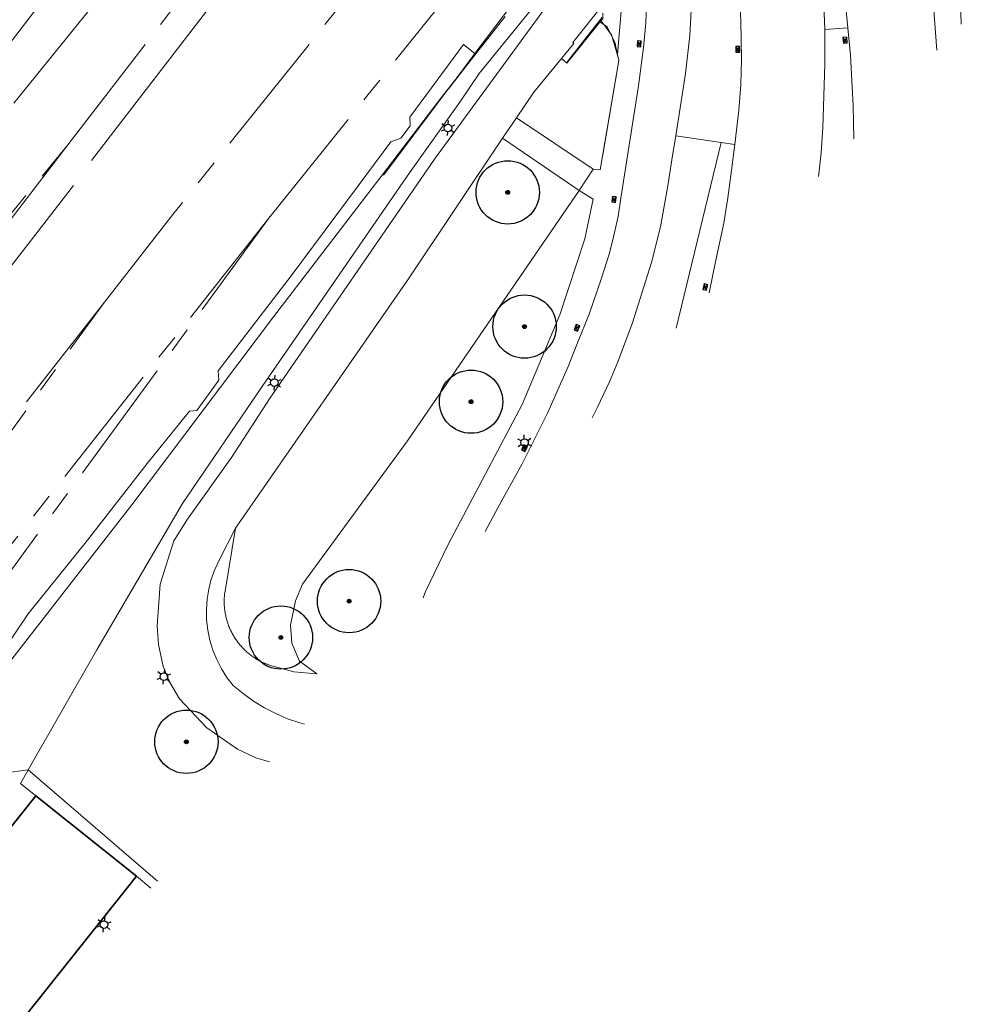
# Model space of a CAD drawing. Header units: metres. Extents: x 92877 to 94117, y 464509 to 465451.
# Tile 93 of 102: x 93494 to 93568, y 465101 to 465179. Entities that reach past the tile are written whole.
import ezdxf

# ---------------------------------------------------------------- set-up
doc = ezdxf.new("R2010")
doc.units = ezdxf.units.M
doc.linetypes.add('AM-AS', pattern=[16, 10, -2, 2, -2])
doc.linetypes.add('IE-TERREINAFSCHEIDING', pattern=[10, 8, -2])
doc.layers.get('0').update_dxf_attribs({"linetype": 'CONTINUOUS'})
for name, color, linetype, lineweight in [('B-WE-AM-AS_SPOOR_RAIL-G', 252, 'AM-AS', 18), ('B-WE-GR-BEPLANTING_CULTUUR-G', 252, 'CONTINUOUS', 18), ('B-WE-GR-BOOM-S', 90, 'CONTINUOUS', 25), ('B-WE-IE-TERREINAFSCHEIDING-G', 252, 'IE-TERREINAFSCHEIDING', 18), ('B-WE-IE-TERREINAFSCHEIDING_KUNSTMATIG_HEKWERK-G', 252, 'IE-TERREINAFSCHEIDING-KUNSTMATIG', 18), ('B-WE-IE-TERREINAFSCHEIDING_KUNSTMATIG_MUUR-G', 252, 'IE-TERREINAFSCHEIDING-KUNSTMATIG-DICHT', 18), ('B-WE-KL-ET_LS_OV_LICHTMAST-S', 252, 'CONTINUOUS', 25), ('B-WE-KW-KUNSTWERK_GELUIDSWERING_SCHERM-G', 252, 'CONTINUOUS', 18), ('B-WE-OG-TOPOGRAFIE_BEBOUWING-GV', 252, 'CONTINUOUS', 35), ('B-WE-RI-HWA_KOLK-S', 252, 'CONTINUOUS', 25), ('B-WE-VH-VERHARDING-GV', 252, 'CONTINUOUS', 18)]:
    doc.layers.add(name, color=color, linetype=linetype, lineweight=lineweight)
doc.linetypes.add('IE-TERREINAFSCHEIDING-KUNSTMATIG', pattern='A,4,[82,NLCS.SHX,S=0.75,R=90,X=0,Y=0],4,-2', length=10)
doc.linetypes.add('IE-TERREINAFSCHEIDING-KUNSTMATIG-DICHT', pattern='A,8,-1,[82,NLCS.SHX,S=0.75,R=90,X=0,Y=0],-1', length=10)

# ---------------------------------------------------------------- blocks, each defined once
blk = doc.blocks.new('Q_LICHTMAST')
for points in [[(-0.26, 0.15), (-0.52, 0.3)], [(0, 0.3), (0, 0.6)], [(0.26, 0.15), (0.52, 0.3)], [(-0.26, -0.15), (-0.52, -0.3)], [(0, -0.3), (0, -0.6)], [(0.26, -0.15), (0.52, -0.3)]]:
    blk.add_lwpolyline(points)
blk.add_circle((0, 0), 0.3)
blk = doc.blocks.new('B-SRI-KOLK_COMBINATIE-SO')
for p, q in [((-1.125, 0), (1.125, 1.5)), ((1.125, 0), (-1.125, 1.5))]:
    blk.add_line(p, q)
at = {"flags": 128}
blk.add_lwpolyline([(-1.125, 0), (1.125, 0), (1.125, 1.5), (-1.125, 1.5)], close=True, dxfattribs=at)
blk = doc.blocks.new('SGR-BOOM_01')
at = {"ltscale": 0.1}
h = blk.add_hatch(color=256, dxfattribs=at)
edge = h.paths.add_edge_path()
edge.add_arc((0, 0), 0.15, 0, 360)
for radius in [2.5, 0.045]:
    blk.add_circle((0, 0), radius)
blk.add_circle((0, 0), 0.15, dxfattribs=at)

msp = doc.modelspace()

# ---------------------------------------------------------------- linework, layer by layer
at = {"layer": 'B-WE-AM-AS_SPOOR_RAIL-G'}
msp.add_line((93513.593, 465163), (93539.082, 465194.755), dxfattribs=at)
at = {"layer": 'B-WE-AM-AS_SPOOR_RAIL-G', "flags": 128}
for points in [[(93493.452, 465172.096), (93500.971, 465181.401), (93521.793, 465207.603), (93530.845, 465218.907)], [(93497.721, 465168.801), (93508.691, 465183.074), (93522.165, 465200.422), (93532.627, 465213.682)], [(93500.603, 465156.379), (93506.01, 465163.298), (93519.985, 465180.745), (93528.175, 465190.675), (93536.768, 465201.539)], [(93413.126, 465068.521), (93442.532, 465103.958), (93467.463, 465132.276), (93497.721, 465168.801)], [(93497.721, 465168.801), (93468.811, 465131.166), (93449.799, 465106.349), (93435.475, 465088.099), (93432.902, 465084.438), (93416.033, 465062.579)], [(93423.389, 465039.532), (93444.235, 465066.71), (93459.7, 465087.38), (93467.588, 465098.44), (93485.754, 465124.947), (93513.593, 465163)], [(93513.593, 465163), (93484.358, 465125.976), (93471.775, 465109.99), (93453.041, 465085.706), (93424.121, 465048.079)], [(93424.121, 465048.079), (93451.622, 465086.724), (93460.074, 465099.082), (93470.071, 465114.023), (93472.829, 465117.957), (93500.603, 465156.379)], [(93500.603, 465156.379), (93471.416, 465118.983), (93464.623, 465110.405), (93447.366, 465088.069), (93429.935, 465065.408)]]:
    msp.add_lwpolyline(points, dxfattribs=at)
at = {"layer": 'B-WE-GR-BEPLANTING_CULTUUR-G'}
for p, q in [((93539.838, 465178.602), (93539.78, 465178.68)), ((93540.081, 465178.278), (93539.838, 465178.602)), ((93540.574, 465177.618), (93540.081, 465178.278)), ((93541.142, 465175.886), (93540.714, 465177.342)), ((93529.931, 465175.964), (93529.345, 465175.218)), ((93529.345, 465175.218), (93527.987, 465173.492)), ((93527.987, 465173.492), (93527.118, 465172.387)), ((93527.118, 465172.387), (93522.981, 465166.968))]:
    msp.add_line(p, q, dxfattribs=at)
at = {"layer": 'B-WE-GR-BEPLANTING_CULTUUR-G', "flags": 128}
for points in [[(93540.714, 465177.342), (93540.67, 465177.49), (93540.574, 465177.618)], [(93549.331, 465168.987), (93545.785, 465154.32)], [(93510.969, 465138.515), (93510.11, 465133.37), (93510.1, 465133.281), (93510.091, 465133.193), (93510.084, 465133.104), (93510.078, 465133.015), (93510.073, 465132.926), (93510.071, 465132.837), (93510.069, 465132.748), (93510.069, 465132.659), (93510.071, 465132.569), (93510.074, 465132.48), (93510.079, 465132.391), (93510.085, 465132.302), (93510.092, 465132.214), (93510.101, 465132.125), (93510.112, 465132.036), (93510.124, 465131.948), (93510.137, 465131.86), (93510.152, 465131.772), (93510.169, 465131.684), (93510.187, 465131.597), (93510.206, 465131.51), (93510.227, 465131.423), (93510.249, 465131.337), (93510.273, 465131.251), (93510.298, 465131.166), (93510.325, 465131.081), (93510.353, 465130.996), (93510.382, 465130.912), (93510.413, 465130.828), (93510.445, 465130.745), (93510.479, 465130.663), (93510.514, 465130.581), (93510.55, 465130.499), (93510.588, 465130.418), (93510.627, 465130.338), (93510.667, 465130.259), (93510.709, 465130.18), (93510.752, 465130.102), (93510.796, 465130.025), (93510.842, 465129.948), (93510.889, 465129.872), (93510.937, 465129.797), (93510.986, 465129.723), (93511.037, 465129.65), (93511.089, 465129.577), (93511.142, 465129.506), (93511.196, 465129.435), (93511.252, 465129.365), (93511.308, 465129.296), (93511.366, 465129.228), (93511.425, 465129.161), (93511.485, 465129.095), (93511.546, 465129.031), (93511.608, 465128.967), (93511.671, 465128.904), (93511.736, 465128.842), (93511.801, 465128.781), (93511.867, 465128.722), (93511.934, 465128.663), (93512.003, 465128.606), (93512.072, 465128.55), (93512.142, 465128.495), (93512.213, 465128.441), (93512.285, 465128.388), (93512.358, 465128.337), (93512.431, 465128.287), (93512.506, 465128.238), (93512.581, 465128.19), (93512.657, 465128.144), (93512.734, 465128.098), (93512.812, 465128.055), (93512.89, 465128.012), (93512.969, 465127.971), (93513.049, 465127.931), (93513.129, 465127.892), (93513.21, 465127.855), (93513.292, 465127.819), (93513.374, 465127.785), (93513.457, 465127.752), (93513.54, 465127.72), (93515.58, 465127.17), (93517.39, 465126.99), (93516.03, 465127.99), (93515.41, 465129.41), (93515.32, 465130.85), (93515.7, 465132.76), (93516.25, 465134.08), (93524.56, 465145.4), (93538.122, 465165.194)], [(93494.59, 465119.41), (93493.975, 465118.332), (93495.18, 465117.37)]]:
    msp.add_lwpolyline(points, dxfattribs=at)
at = {"layer": 'B-WE-IE-TERREINAFSCHEIDING-G'}
for p, q in [((93539.78, 465178.68), (93537.114, 465175.275)), ((93536.92, 465175.436), (93536.72, 465175.61))]:
    msp.add_line(p, q, dxfattribs=at)
at = {"layer": 'B-WE-IE-TERREINAFSCHEIDING-G', "flags": 128}
for points in [[(93539.882, 465178.88), (93539.913, 465178.838), (93539.78, 465178.68)], [(93537.114, 465175.275), (93537.11, 465175.27), (93536.92, 465175.436)]]:
    msp.add_lwpolyline(points, dxfattribs=at)
at = {"layer": 'B-WE-IE-TERREINAFSCHEIDING_KUNSTMATIG_HEKWERK-G'}
for p, q in [((93529.878, 465176.006), (93534.214, 465181.769)), ((93527.99, 465173.496), (93529.878, 465176.006)), ((93522.662, 465166.413), (93527.987, 465173.492)), ((93527.987, 465173.492), (93527.99, 465173.496)), ((93492.991, 465119.211), (93494.59, 465119.41))]:
    msp.add_line(p, q, dxfattribs=at)
at = {"layer": 'B-WE-IE-TERREINAFSCHEIDING_KUNSTMATIG_HEKWERK-G', "flags": 128}
for points in [[(93526.103, 465201.799), (93518.215, 465191.769), (93499.581, 465167.574)], [(93537.39, 465183.258), (93530.215, 465174.425), (93528.674, 465172.184), (93524.701, 465166.599), (93513.134, 465149.795), (93506.78, 465140.47), (93500, 465128.89), (93494.59, 465119.41)], [(93489.937, 465123.898), (93502.776, 465140.352), (93513.953, 465155.196), (93522.981, 465166.968)], [(93498.164, 465165.58), (93472.605, 465132.606), (93463.545, 465120.69)], [(93494.59, 465119.41), (93504.801, 465110.613)]]:
    msp.add_lwpolyline(points, dxfattribs=at)
at = {"layer": 'B-WE-IE-TERREINAFSCHEIDING_KUNSTMATIG_MUUR-G'}
for p, q in [((93539.772, 465178.481), (93540.081, 465178.278)), ((93540.574, 465177.618), (93540.714, 465177.342)), ((93536.92, 465175.436), (93536.806, 465175.53)), ((93537.114, 465175.275), (93536.92, 465175.436)), ((93541.25, 465175.474), (93539.986, 465168.008)), ((93541.146, 465175.937), (93541.25, 465175.474))]:
    msp.add_line(p, q, dxfattribs=at)
at = {"layer": 'B-WE-IE-TERREINAFSCHEIDING_KUNSTMATIG_MUUR-G', "flags": 128}
for points in [[(93539.996, 465179.191), (93539.973, 465178.769), (93539.838, 465178.602)], [(93539.838, 465178.602), (93537.131, 465175.261), (93537.114, 465175.275)], [(93540.081, 465178.278), (93540.321, 465178.12), (93540.574, 465177.618)], [(93540.714, 465177.342), (93540.924, 465176.925), (93541.146, 465175.937)]]:
    msp.add_lwpolyline(points, dxfattribs=at)
at = {"layer": 'B-WE-KW-KUNSTWERK_GELUIDSWERING_SCHERM-G'}
for p, q in [((93532.263, 465178.929), (93529.345, 465175.218)), ((93529.345, 465175.218), (93527.99, 465173.496)), ((93527.99, 465173.496), (93527.118, 465172.387))]:
    msp.add_line(p, q, dxfattribs=at)
at = {"layer": 'B-WE-OG-TOPOGRAFIE_BEBOUWING-GV'}
msp.add_line((93495.18, 465117.37), (93503.15, 465111.004), dxfattribs=at)
at = {"layer": 'B-WE-OG-TOPOGRAFIE_BEBOUWING-GV', "flags": 128}
for points in [[(93476.036, 465091.925), (93475.34, 465092.48), (93495.18, 465117.37)], [(93503.15, 465111.004), (93491.663, 465096.603)]]:
    msp.add_lwpolyline(points, dxfattribs=at)
at = {"layer": 'B-WE-VH-VERHARDING-GV'}
for p, q in [((93529.931, 465175.964), (93532.263, 465178.929)), ((93557.518, 465177.903), (93559.35, 465178.047)), ((93529.878, 465176.006), (93529.931, 465175.964)), ((93541.146, 465175.937), (93541.142, 465175.886)), ((93541.142, 465175.886), (93541.25, 465175.474)), ((93533.153, 465170.928), (93532.062, 465169.318)), ((93539.21, 465166.87), (93533.153, 465170.928)), ((93532.062, 465169.318), (93538.122, 465165.194)), ((93545.741, 465169.524), (93549.331, 465168.987)), ((93549.331, 465168.987), (93550.419, 465168.824)), ((93538.122, 465165.194), (93539.21, 465166.87)), ((93504.286, 465110.064), (93503.15, 465111.004))]:
    msp.add_line(p, q, dxfattribs=at)
at = {"layer": 'B-WE-VH-VERHARDING-GV', "flags": 128}
for points in [[(93529.505, 465222.837), (93523.191, 465216.044), (93499.675, 465184.564), (93499.305, 465184.863), (93492.275, 465175.734), (93489.673, 465174.015), (93472.399, 465153.475), (93449.384, 465126.396), (93443.941, 465119.756), (93420.688, 465090.535), (93411.152, 465078.797), (93400.946, 465065.923), (93399.112, 465062.915)], [(93568.306, 465178.337), (93568.164, 465182.91), (93568.055, 465184.909), (93567.399, 465190.888), (93567.088, 465192.857), (93566.339, 465196.787), (93565.258, 465201.703), (93564.445, 465204.602), (93563.886, 465206.489), (93563.538, 465207.47), (93563.329, 465208.218)], [(93562.266, 465202.41), (93563.795, 465195.609), (93564.52, 465191.681), (93565.161, 465187.735), (93565.664, 465183.761), (93566.103, 465179.772), (93566.378, 465176.281)], [(93559.35, 465178.047), (93558.873, 465182.848), (93558.637, 465184.912), (93558.417, 465186.833), (93557.806, 465190.793), (93557.059, 465194.703), (93556.259, 465198.581), (93556.152, 465199.258)], [(93555.114, 465197.946), (93555.9, 465194.082), (93556.26, 465192.117), (93556.815, 465188.161), (93557.133, 465185.166), (93557.16, 465184.744), (93557.386, 465181.191), (93557.518, 465177.903)], [(93550.419, 465168.824), (93550.722, 465171.547), (93550.88, 465173.549), (93550.943, 465175.548), (93550.889, 465178.567), (93550.612, 465184.553), (93550.386, 465187.568), (93549.972, 465191.512), (93549.958, 465191.557)], [(93546.967, 465187.847), (93546.986, 465187.468), (93547.092, 465185.451), (93547.057, 465181.454), (93546.849, 465177.443), (93546.516, 465174.442), (93545.741, 465169.524)], [(93540.082, 465185.71), (93538.149, 465183.334), (93526.69, 465167.66), (93513.7, 465148.81), (93510.64, 465144.09), (93507.16, 465139.22), (93506.1, 465137.5), (93505, 465134.08), (93504.77, 465130.8), (93504.87, 465129.32), (93505.26, 465127.58), (93505.74, 465126.37), (93506.55, 465125.03), (93508.71, 465122.74), (93511.11, 465121.05), (93512.58, 465120.37), (93513.636, 465120.036)], [(93530.701, 465138.234), (93531.677, 465140.103), (93533.612, 465143.594), (93535.628, 465147.645), (93537.251, 465151.281), (93537.986, 465153.155), (93538.902, 465155.42), (93539.885, 465158.256), (93540.493, 465160.168), (93540.747, 465161.181), (93541.188, 465163.127), (93541.4, 465164.582), (93542.803, 465173.475), (93543.203, 465176.486), (93543.385, 465178.448), (93543.467, 465180.451), (93543.555, 465183.458), (93543.552, 465183.612)], [(93541.5, 465181.061), (93541.474, 465179.993), (93541.146, 465175.937)], [(93536.72, 465175.61), (93537.692, 465176.815), (93537.616, 465176.885), (93539.915, 465179.76)], [(93557.518, 465177.903), (93557.53, 465175.179), (93557.366, 465170.181), (93557.247, 465168.18), (93557.051, 465166.511), (93557.027, 465166.309)], [(93559.809, 465169.276), (93559.768, 465171.893), (93559.547, 465175.879), (93559.35, 465178.047)], [(93482.394, 465112.341), (93482.728, 465113.56), (93484.716, 465116.998), (93489.371, 465124.018), (93494.59, 465131.739), (93499.266, 465137.552), (93503.973, 465143.614), (93507.32, 465147.748), (93507.916, 465147.816), (93509.653, 465150.216), (93509.592, 465150.932), (93515.352, 465158.456), (93520.667, 465165.571), (93523.226, 465169.049), (93524.038, 465169.336), (93524.76, 465170.309), (93524.738, 465170.974), (93528.964, 465176.728), (93529.878, 465176.006)], [(93533.153, 465170.928), (93534.522, 465172.95), (93536.72, 465175.61)], [(93541.25, 465175.474), (93539.775, 465166.816), (93539.21, 465166.87)], [(93510.969, 465138.515), (93524.63, 465158.2), (93532.062, 465169.318)], [(93539.144, 465147.238), (93539.571, 465148.076), (93540.509, 465150.082), (93541.173, 465151.65), (93542.335, 465154.726), (93543.83, 465159.493), (93544.535, 465162.308), (93545.117, 465165.566), (93545.492, 465167.944), (93545.741, 465169.524)], [(93550.419, 465168.824), (93550.005, 465165.59), (93549.866, 465164.61), (93549.549, 465162.605), (93548.917, 465159.682), (93548.386, 465157.093)], [(93538.122, 465165.194), (93539.23, 465164.51), (93538.57, 465161.38), (93536.58, 465155.36), (93533.61, 465148.28), (93527.77, 465137.21), (93525.98, 465133.5), (93525.795, 465133.001)], [(93516.427, 465123.011), (93516.037, 465123.119), (93515.084, 465123.455), (93514.157, 465123.857), (93513.259, 465124.322), (93512.396, 465124.848), (93511.571, 465125.432), (93510.789, 465126.072), (93510.289, 465126.715), (93509.851, 465127.4), (93509.476, 465128.123), (93509.169, 465128.877), (93508.932, 465129.656), (93508.768, 465130.453), (93508.676, 465131.261), (93508.659, 465132.075), (93508.716, 465132.887), (93508.847, 465133.69), (93509.051, 465134.478), (93509.326, 465135.245), (93509.67, 465135.982), (93510.969, 465138.515)]]:
    msp.add_lwpolyline(points, dxfattribs=at)

# ---------------------------------------------------------------- block references
at = {"layer": 'B-WE-GR-BOOM-S'}
for p, rotation in [((93532.472, 465165.044), 56), ((93533.799, 465154.436), 66.99999999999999), ((93529.573, 465148.504), 56), ((93519.938, 465132.744), 54), ((93514.548, 465129.868), 93.99999999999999), ((93507.08, 465121.629), 133)]:
    msp.add_blockref('SGR-BOOM_01', p, dxfattribs=dict(at, rotation=rotation))
at = {"layer": 'B-WE-KL-ET_LS_OV_LICHTMAST-S'}
for p, rotation in [((93527.748, 465170.123), 55), ((93514.036, 465150.013), 55), ((93533.798, 465145.278), 64), ((93505.302, 465126.775), 112), ((93500.567, 465107.184), 50.99999999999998)]:
    msp.add_blockref('Q_LICHTMAST', p, dxfattribs=dict(at, rotation=rotation))
at = {"layer": 'B-WE-RI-HWA_KOLK-S'}
for p, xscale, yscale, zscale, rotation in [((93543.003, 465176.759), 0.2, 0.2, 0.2, 85), ((93559.275, 465177.079), 0.2, 0.2, 0.2, 95), ((93550.793, 465176.345), 0.2, 0.2, 0.2, 91), ((93541.017, 465164.465), 0.1999999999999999, 0.1999999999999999, 0.1999999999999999, 82), ((93548.231, 465157.524), 0.2, 0.2, 0.2, 78), ((93538.08, 465154.28), 0.2, 0.2, 0.2, 68.00000000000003), ((93533.924, 465144.768), 0.2000000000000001, 0.2000000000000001, 0.2000000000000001, 63.99999999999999)]:
    msp.add_blockref('B-SRI-KOLK_COMBINATIE-SO', p, dxfattribs=dict(at, xscale=xscale, yscale=yscale, zscale=zscale, rotation=rotation))

doc.saveas('drawing.dxf')
